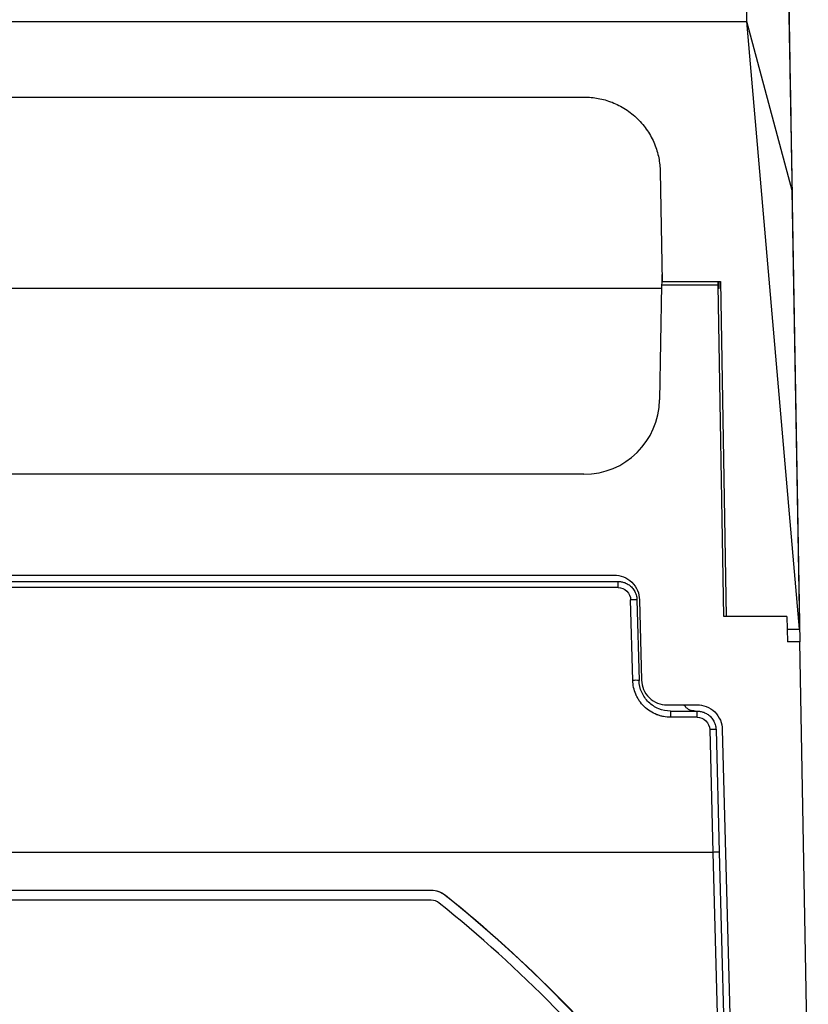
# Model space of a CAD drawing. Header units: millimetres. Extents: x -945 to 1227, y -951 to 1232.
# Tile 11 of 171: x 289 to 351, y -490 to -412. Entities that reach past the tile are written whole.
import ezdxf

# ---------------------------------------------------------------- set-up
doc = ezdxf.new("R2010")
doc.units = ezdxf.units.MM

msp = doc.modelspace()

# ---------------------------------------------------------------- linework, layer by layer
at = {"color": 7, "linetype": 'Continuous', "lineweight": 25}
for p, q in [((70.053, -411.987), (346.288, -411.987)), ((350.455, -460.173), (346.288, -411.987)), ((349.862, -425.379), (346.288, -411.987)), ((82.936, -417.987), (333.405, -417.987)), ((339.405, -423.882), (339.557, -432.594)), ((350.469, -460.168), (349.862, -425.379)), ((349.882, -426.376), (350.49, -461.173)), ((339.534, -432.058), (339.547, -432.058)), ((339.513, -433.173), (76.828, -433.173)), ((339.518, -432.894), (339.359, -441.997)), ((343.995, -432.894), (339.518, -432.894)), ((339.557, -432.594), (344.187, -432.594)), ((343.995, -432.894), (343.99, -432.594)), ((344.454, -459.173), (343.995, -432.894)), ((344.089, -433.173), (344.091, -432.594)), ((344.187, -432.594), (344.65, -459.173)), ((333.36, -447.891), (82.981, -447.891)), ((80.578, -455.891), (335.763, -455.891)), ((80.278, -456.391), (336.063, -456.391)), ((336.063, -456.878), (336.063, -456.391)), ((336.063, -456.878), (80.278, -456.878)), ((337.23, -464.238), (337.062, -457.852)), ((337.562, -457.852), (337.729, -464.238)), ((337.762, -457.839), (337.929, -464.225)), ((349.455, -459.173), (344.454, -459.173)), ((349.455, -459.173), (349.49, -461.173)), ((349.472, -460.173), (350.455, -460.173)), ((350.49, -461.173), (349.49, -461.173)), ((351.153, -499.173), (350.49, -461.173)), ((339.928, -466.173), (342.332, -466.173)), ((340.228, -466.673), (340.228, -467.16)), ((340.228, -466.673), (342.332, -466.673)), ((342.332, -467.16), (342.332, -466.673)), ((342.332, -467.16), (340.228, -467.16)), ((343.332, -468.133), (343.587, -477.873)), ((343.831, -468.133), (344.086, -477.86)), ((344.331, -468.12), (345.144, -499.173)), ((343.586, -477.873), (287.17, -477.873)), ((343.586, -477.873), (344.149, -499.388)), ((344.086, -477.86), (344.65, -499.401)), ((270.629, -480.875), (321.251, -480.875)), ((321.251, -480.899), (270.629, -480.899)), ((321.251, -480.875), (321.251, -480.899)), ((321.251, -481.673), (270.954, -481.673)), ((322.374, -481.27), (322.359, -481.289))]:
    msp.add_line(p, q, dxfattribs=at)
for centre, radius, start, end in [((333.361, -441.892), 6, 269.99574, 358.99508), ((337.312, -462.629), 4.784, 87.00545, 92.99455), ((337.479, -469.016), 4.784, 87.00545, 92.99455), ((343.581, -472.911), 4.784, 87.00545, 92.99455), ((321.251, -482.673), 1, 51.30526, 90), ((257.17, -562.673), 103.5, 37.63269, 51.30526), ((257.17, -562.673), 74.45, 0.64962, 79.24515)]:
    msp.add_arc(centre, radius, start, end, dxfattribs=at)
for points, knots in [([(346.288, -411.987), (346.288, -407.606), (346.288, -403.594), (346.288, -398.127), (346.288, -396.397), (346.288, -393.123), (346.288, -391.579), (346.288, -388.676), (346.288, -387.318), (346.288, -384.788), (346.288, -383.617), (346.288, -380.383), (346.288, -378.601), (346.288, -377.196)], [0, 0, 0, 0, 0.25, 0.25, 0.375, 0.375, 0.5, 0.5, 0.625, 0.625, 0.75, 0.75, 1, 1, 1, 1]), ([(349.36, -397.555), (349.362, -397.652), (349.364, -397.847), (349.369, -398.153), (349.374, -398.47), (349.379, -398.799), (349.385, -399.139), (349.39, -399.492), (349.396, -399.856), (349.403, -400.234), (349.409, -400.623), (349.416, -401.026), (349.424, -401.441), (349.431, -401.869), (349.439, -402.31), (349.447, -402.765), (349.455, -403.233), (349.464, -403.715), (349.473, -404.211), (349.482, -404.721), (349.492, -405.244), (349.502, -405.783), (349.512, -406.335), (349.522, -406.903), (349.533, -407.485), (349.544, -408.082), (349.556, -408.695), (349.567, -409.323), (349.579, -409.966), (349.591, -410.625), (349.604, -411.3), (349.617, -411.991), (349.63, -412.699), (349.643, -413.422), (349.657, -414.163), (349.671, -414.92), (349.685, -415.694), (349.7, -416.485), (349.715, -417.293), (349.73, -418.119), (349.745, -418.963), (349.761, -419.824), (349.777, -420.704), (349.793, -421.601), (349.81, -422.517), (349.827, -423.452), (349.844, -424.405), (349.856, -425.053), (349.862, -425.379)], [0, 0, 0, 0, 0.019362, 0.038831, 0.058404, 0.078084, 0.097869, 0.117759, 0.137756, 0.157857, 0.178065, 0.198378, 0.218797, 0.239321, 0.259951, 0.280687, 0.301528, 0.322475, 0.343528, 0.364686, 0.38595, 0.407319, 0.428794, 0.450375, 0.472061, 0.493853, 0.515751, 0.537754, 0.559863, 0.582077, 0.604397, 0.626823, 0.649354, 0.671991, 0.694734, 0.717582, 0.740536, 0.763595, 0.786761, 0.810031, 0.833408, 0.85689, 0.880477, 0.904171, 0.927969, 0.951874, 0.975884, 1, 1, 1, 1]), ([(349.38, -397.612), (349.383, -397.744), (349.398, -398.649), (349.447, -401.41), (349.526, -405.933), (349.625, -411.642), (349.742, -418.326), (349.836, -423.694), (349.882, -426.376)], [0, 0, 0, 0, 0.033433, 0.229808, 0.422631, 0.615326, 0.80781, 1, 1, 1, 1]), ([(333.405, -417.987), (333.756, -417.987), (334.119, -418.018), (334.855, -418.152), (335.227, -418.256), (335.958, -418.543), (336.317, -418.725), (336.998, -419.164), (337.319, -419.42), (337.903, -419.994), (338.165, -420.311), (338.615, -420.984), (338.804, -421.339), (339.103, -422.065), (339.214, -422.436), (339.361, -423.169), (339.398, -423.532), (339.405, -423.882)], [0, 0, 0, 0, 0.125, 0.125, 0.25, 0.25, 0.375, 0.375, 0.5, 0.5, 0.625, 0.625, 0.75, 0.75, 0.875, 0.875, 1, 1, 1, 1]), ([(335.763, -455.891), (335.995, -455.891), (336.246, -455.933), (336.731, -456.122), (336.964, -456.27), (337.352, -456.648), (337.506, -456.877), (337.708, -457.357), (337.756, -457.606), (337.762, -457.839)], [0, 0, 0, 0, 0.25, 0.25, 0.5, 0.5, 0.75, 0.75, 1, 1, 1, 1]), ([(336.063, -456.391), (336.104, -456.392), (336.19, -456.394), (336.321, -456.412), (336.455, -456.441), (336.592, -456.485), (336.73, -456.545), (336.867, -456.622), (336.999, -456.716), (337.125, -456.828), (337.242, -456.959), (337.346, -457.107), (337.434, -457.273), (337.502, -457.454), (337.549, -457.649), (337.558, -457.784), (337.562, -457.852)], [0, 0, 0, 0, 0.054103, 0.110873, 0.170308, 0.232409, 0.297175, 0.364608, 0.434705, 0.507468, 0.582896, 0.660988, 0.741745, 0.825166, 0.911251, 1, 1, 1, 1]), ([(336.063, -456.878), (336.32, -456.878), (336.576, -456.982), (336.945, -457.342), (337.056, -457.595), (337.062, -457.852)], [0, 0, 0, 0, 0.5, 0.5, 1, 1, 1, 1]), ([(340.228, -467.16), (340.041, -467.16), (339.764, -467.134), (339.449, -467.06), (339.294, -467.011), (339.228, -466.988), (339.184, -466.972), (339.164, -466.965), (338.762, -466.808), (338.426, -466.592), (337.99, -466.167), (337.796, -465.937), (337.615, -465.639), (337.535, -465.482), (337.503, -465.414), (337.482, -465.367), (337.471, -465.342), (337.317, -464.975), (337.239, -464.614), (337.23, -464.238)], [0, 0, 0, 0, 0.125, 0.1875, 0.21875, 0.234375, 0.234375, 0.25, 0.25, 0.5, 0.5, 0.625, 0.6875, 0.71875, 0.734375, 0.734375, 0.75, 0.75, 1, 1, 1, 1]), ([(340.228, -466.673), (339.907, -466.673), (339.585, -466.61), (338.989, -466.367), (338.715, -466.188), (338.254, -465.739), (338.067, -465.469), (337.809, -464.88), (337.738, -464.56), (337.729, -464.238)], [0, 0, 0, 0, 0.25, 0.25, 0.5, 0.5, 0.75, 0.75, 1, 1, 1, 1]), ([(337.929, -464.225), (337.935, -464.458), (337.984, -464.707), (338.185, -465.187), (338.339, -465.416), (338.727, -465.794), (338.96, -465.942), (339.446, -466.131), (339.696, -466.173), (339.928, -466.173)], [0, 0, 0, 0, 0.25, 0.25, 0.5, 0.5, 0.75, 0.75, 1, 1, 1, 1]), ([(342.166, -466.673), (342.028, -466.655), (341.742, -466.618), (341.439, -466.405), (341.344, -466.222), (341.318, -466.173)], [0, 0, 0, 0, 0.402884, 0.837323, 1, 1, 1, 1]), ([(342.332, -466.173), (342.564, -466.173), (342.815, -466.215), (343.3, -466.403), (343.533, -466.551), (343.922, -466.929), (344.075, -467.159), (344.277, -467.639), (344.325, -467.888), (344.331, -468.12)], [0, 0, 0, 0, 0.25, 0.25, 0.5, 0.5, 0.75, 0.75, 1, 1, 1, 1]), ([(342.332, -466.673), (342.374, -466.674), (342.459, -466.676), (342.59, -466.693), (342.724, -466.723), (342.862, -466.767), (342.999, -466.827), (343.136, -466.903), (343.268, -466.997), (343.395, -467.11), (343.511, -467.24), (343.615, -467.389), (343.703, -467.554), (343.771, -467.736), (343.818, -467.93), (343.827, -468.065), (343.831, -468.133)], [0, 0, 0, 0, 0.054103, 0.110873, 0.170308, 0.232409, 0.297175, 0.364608, 0.434705, 0.507468, 0.582896, 0.660988, 0.741745, 0.825166, 0.911251, 1, 1, 1, 1]), ([(342.332, -467.16), (342.589, -467.16), (342.845, -467.264), (343.214, -467.623), (343.325, -467.876), (343.332, -468.133)], [0, 0, 0, 0, 0.5, 0.5, 1, 1, 1, 1]), ([(344.086, -477.86), (344.086, -477.86), (344.075, -477.86), (344.027, -477.861), (343.988, -477.862), (343.891, -477.865), (343.832, -477.866), (343.709, -477.87), (343.645, -477.871), (343.586, -477.873)], [0, 0, 0, 0, 0.25, 0.25, 0.5, 0.5, 0.75, 0.75, 1, 1, 1, 1]), ([(321.251, -480.875), (321.449, -480.875), (321.653, -480.909), (322.039, -481.044), (322.219, -481.146), (322.374, -481.27)], [0, 0, 0, 0, 0.5, 0.5, 1, 1, 1, 1]), ([(322.359, -481.289), (322.206, -481.166), (322.028, -481.066), (321.648, -480.932), (321.446, -480.899), (321.251, -480.899)], [0, 0, 0, 0, 0.5, 0.5, 1, 1, 1, 1]), ([(339.75, -499.025), (337.225, -495.745), (334.494, -492.603), (328.676, -486.67), (325.589, -483.878), (322.359, -481.289)], [0, 0, 0, 0, 0.5, 0.5, 1, 1, 1, 1]), ([(322.374, -481.27), (325.605, -483.86), (328.693, -486.653), (334.512, -492.587), (337.243, -495.729), (339.77, -499.011)], [0, 0, 0, 0, 0.5, 0.5, 1, 1, 1, 1])]:
    msp.add_open_spline(points, degree=3, knots=knots, dxfattribs=at)
for points in [[(339.534, -432.058), (339.529, -432.335), (339.523, -432.613), (339.518, -432.894)], [(344.089, -433.173), (344.059, -433.173), (344.03, -433.173), (344, -433.173)], [(350.455, -460.173), (350.458, -460.171), (350.462, -460.17), (350.469, -460.168)]]:
    msp.add_open_spline(points, degree=3, dxfattribs=at)

doc.saveas('drawing.dxf')
